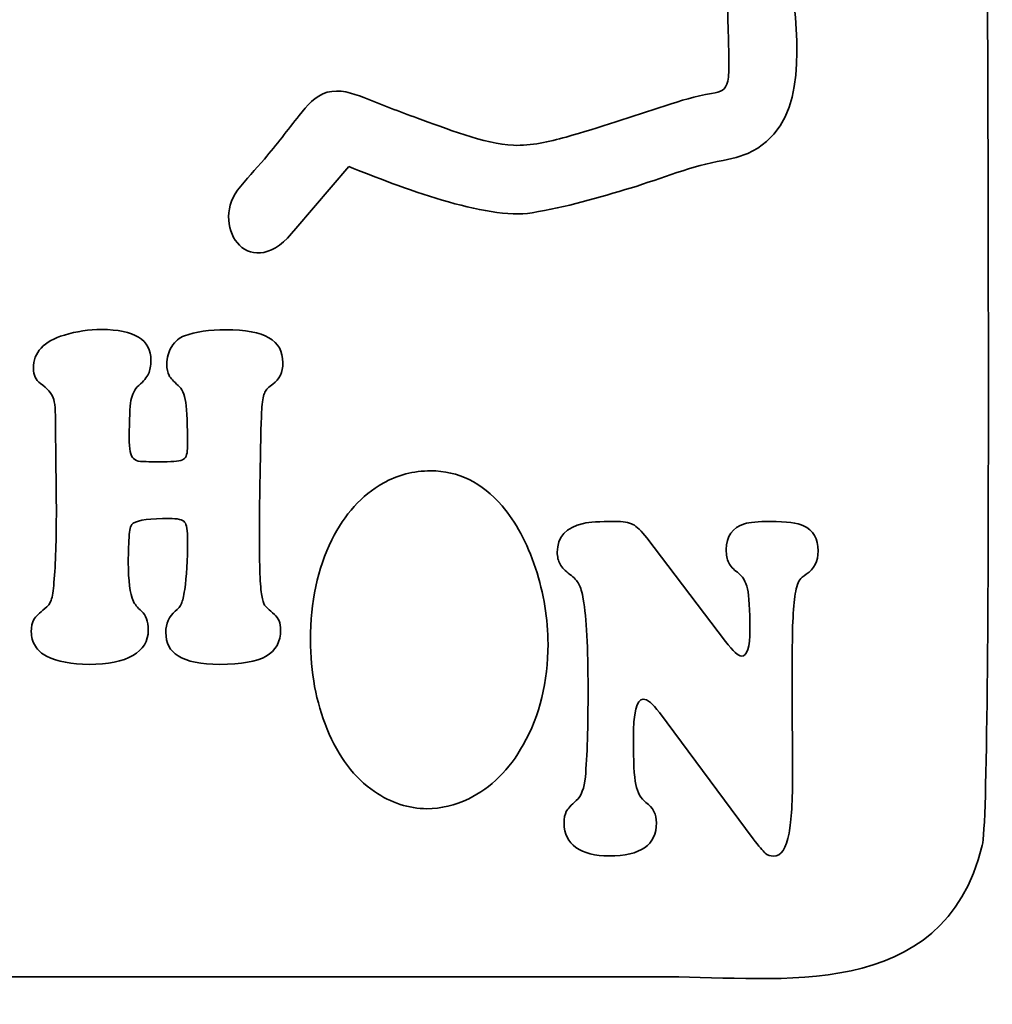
# Model space of a CAD drawing. Header units: millimetres. Extents: x -1459 to 125, y -3469 to 122.
# Tile 95 of 199: x -455 to -431, y -2723 to -2700. Entities that reach past the tile are written whole.
import ezdxf

# ---------------------------------------------------------------- set-up
doc = ezdxf.new("R2010")
doc.units = ezdxf.units.MM
doc.header["$MEASUREMENT"] = 0
doc.layers.add('Layer 1', color=7, linetype='Continuous')

msp = doc.modelspace()

# ---------------------------------------------------------------- linework, layer by layer
at = {"layer": 'Layer 1', "color": 250, "lineweight": 35}
for points, knots in [([(-447.8093, -2704.5815), (-448.89, -2705.9936), (-449.8942, -2704.5703), (-449.2188, -2703.6546), (-449.0226, -2703.3887), (-448.7849, -2703.1502), (-448.5703, -2702.8989), (-448.2747, -2702.5526), (-448.0075, -2702.1983), (-447.7265, -2701.842), (-447.5425, -2701.6087), (-447.3433, -2701.3673), (-447.0453, -2701.2829), (-446.7434, -2701.1972), (-446.4415, -2701.3027), (-446.1607, -2701.4101), (-445.7254, -2701.5769), (-445.3016, -2701.754), (-444.8604, -2701.9096), (-444.1978, -2702.1434), (-443.2362, -2702.5376), (-442.5335, -2702.5663), (-442.1038, -2702.5839), (-441.6694, -2702.4802), (-441.2583, -2702.3659), (-440.4555, -2702.1429), (-439.6523, -2701.8631), (-438.8582, -2701.6081), (-438.4626, -2701.481), (-438.1444, -2701.3808), (-437.7307, -2701.3101), (-437.4886, -2701.2687), (-437.4037, -2701.2398), (-437.3353, -2701.0118), (-437.3121, -2700.905), (-437.3156, -2700.705), (-437.3148, -2700.594), (-437.3127, -2700.2994), (-437.3207, -2700.0035), (-437.3303, -2699.7091), (-437.3567, -2698.8918), (-437.4003, -2698.0738), (-437.4447, -2697.2573), (-437.4865, -2696.4855), (-437.5316, -2695.7138), (-437.5722, -2694.9419), (-437.5978, -2694.4545), (-437.6348, -2693.9399), (-437.6292, -2693.4527), (-437.6183, -2692.4982), (-437.6919, -2692.2741), (-438.0708, -2691.4196), (-438.275, -2690.9589), (-438.5591, -2690.3156), (-438.9717, -2690.0076), (-439.8589, -2689.3451), (-441.2294, -2688.4812), (-442.3442, -2688.3326), (-443.025, -2688.2418), (-443.2761, -2688.4857), (-443.4936, -2689.1019), (-443.5338, -2689.2159), (-443.6746, -2689.6313), (-443.6641, -2689.7919), (-443.5394, -2689.8262), (-443.2301, -2689.7976), (-443.1361, -2689.787)], [0, 0, 0, 0, 0.0454545, 0.0454545, 0.0454545, 0.0909091, 0.0909091, 0.0909091, 0.1363636, 0.1363636, 0.1363636, 0.1818182, 0.1818182, 0.1818182, 0.2272727, 0.2272727, 0.2272727, 0.2727273, 0.2727273, 0.2727273, 0.3181818, 0.3181818, 0.3181818, 0.3636364, 0.3636364, 0.3636364, 0.4090909, 0.4090909, 0.4090909, 0.4545455, 0.4545455, 0.4545455, 0.5, 0.5, 0.5, 0.5454545, 0.5454545, 0.5454545, 0.5909091, 0.5909091, 0.5909091, 0.6363636, 0.6363636, 0.6363636, 0.6818182, 0.6818182, 0.6818182, 0.7272727, 0.7272727, 0.7272727, 0.7727273, 0.7727273, 0.7727273, 0.8181818, 0.8181818, 0.8181818, 0.8636364, 0.8636364, 0.8636364, 0.9090909, 0.9090909, 0.9090909, 0.9545455, 0.9545455, 0.9545455, 1, 1, 1, 1]), ([(-447.8093, -2704.5815), (-448.89, -2705.9936), (-449.8942, -2704.5703), (-449.2188, -2703.6546), (-449.0226, -2703.3887), (-448.7849, -2703.1502), (-448.5703, -2702.8989), (-448.2747, -2702.5526), (-448.0075, -2702.1983), (-447.7265, -2701.842), (-447.5425, -2701.6087), (-447.3433, -2701.3673), (-447.0453, -2701.2829), (-446.7434, -2701.1972), (-446.4415, -2701.3027), (-446.1607, -2701.4101), (-445.7254, -2701.5769), (-445.3016, -2701.754), (-444.8604, -2701.9096), (-444.1978, -2702.1434), (-443.2362, -2702.5376), (-442.5335, -2702.5663), (-442.1038, -2702.5839), (-441.6694, -2702.4802), (-441.2583, -2702.3659), (-440.4555, -2702.1429), (-439.6523, -2701.8631), (-438.8582, -2701.6081), (-438.4626, -2701.481), (-438.1444, -2701.3808), (-437.7307, -2701.3101), (-437.4886, -2701.2687), (-437.4037, -2701.2398), (-437.3353, -2701.0118), (-437.3121, -2700.905), (-437.3156, -2700.705), (-437.3148, -2700.594), (-437.3127, -2700.2994), (-437.3207, -2700.0035), (-437.3303, -2699.7091), (-437.3567, -2698.8918), (-437.4003, -2698.0738), (-437.4447, -2697.2573), (-437.4865, -2696.4855), (-437.5316, -2695.7138), (-437.5722, -2694.9419), (-437.5978, -2694.4545), (-437.6348, -2693.9399), (-437.6292, -2693.4527), (-437.6183, -2692.4982), (-437.6919, -2692.2741), (-438.0708, -2691.4196), (-438.275, -2690.9589), (-438.5591, -2690.3156), (-438.9717, -2690.0076), (-439.8589, -2689.3451), (-441.2294, -2688.4812), (-442.3442, -2688.3326), (-443.025, -2688.2418), (-443.2761, -2688.4857), (-443.4936, -2689.1019), (-443.5338, -2689.2159), (-443.6746, -2689.6313), (-443.6641, -2689.7919), (-443.5394, -2689.8262), (-443.2301, -2689.7976), (-443.1361, -2689.787)], [0, 0, 0, 0, 0.0454545, 0.0454545, 0.0454545, 0.0909091, 0.0909091, 0.0909091, 0.1363636, 0.1363636, 0.1363636, 0.1818182, 0.1818182, 0.1818182, 0.2272727, 0.2272727, 0.2272727, 0.2727273, 0.2727273, 0.2727273, 0.3181818, 0.3181818, 0.3181818, 0.3636364, 0.3636364, 0.3636364, 0.4090909, 0.4090909, 0.4090909, 0.4545455, 0.4545455, 0.4545455, 0.5, 0.5, 0.5, 0.5454545, 0.5454545, 0.5454545, 0.5909091, 0.5909091, 0.5909091, 0.6363636, 0.6363636, 0.6363636, 0.6818182, 0.6818182, 0.6818182, 0.7272727, 0.7272727, 0.7272727, 0.7727273, 0.7727273, 0.7727273, 0.8181818, 0.8181818, 0.8181818, 0.8636364, 0.8636364, 0.8636364, 0.9090909, 0.9090909, 0.9090909, 0.9545455, 0.9545455, 0.9545455, 1, 1, 1, 1]), ([(-474.99, -2715.7751), (-474.99, -2718.0145), (-475.4406, -2722.3414), (-471.1211, -2722.6988), (-469.587, -2722.8257), (-462.3906, -2722.7183), (-460.2449, -2722.7183), (-453.0867, -2722.7183), (-445.9286, -2722.7183), (-438.7706, -2722.7183), (-436.1668, -2722.7183), (-432.1181, -2723.3841), (-431.1697, -2719.5352), (-430.9266, -2718.5488), (-431.0564, -2697.8724), (-431.0564, -2694.6984)], [0, 0, 0, 0, 0.2, 0.2, 0.2, 0.4, 0.4, 0.4, 0.6, 0.6, 0.6, 0.8, 0.8, 0.8, 1, 1, 1, 1]), ([(-474.99, -2715.7751), (-474.99, -2718.0145), (-475.4406, -2722.3414), (-471.1211, -2722.6988), (-469.587, -2722.8257), (-462.3906, -2722.7183), (-460.2449, -2722.7183), (-453.0867, -2722.7183), (-445.9286, -2722.7183), (-438.7706, -2722.7183), (-436.1668, -2722.7183), (-432.1181, -2723.3841), (-431.1697, -2719.5352), (-430.9266, -2718.5488), (-431.0564, -2697.8724), (-431.0564, -2694.6984)], [0, 0, 0, 0, 0.2, 0.2, 0.2, 0.4, 0.4, 0.4, 0.6, 0.6, 0.6, 0.8, 0.8, 0.8, 1, 1, 1, 1]), ([(-435.7824, -2698.2994), (-435.7663, -2698.6902), (-435.7268, -2699.0811), (-435.6982, -2699.4713), (-435.59, -2700.9482), (-435.6349, -2702.6374), (-437.4526, -2702.9365), (-438.1951, -2703.0587), (-438.9525, -2703.3759), (-439.674, -2703.596), (-440.469, -2703.8386), (-441.2626, -2704.0643), (-442.0838, -2704.2015), (-443.1906, -2704.3866), (-445.3006, -2703.5741), (-446.5262, -2703.0796)], [0, 0, 0, 0, 0.2, 0.2, 0.2, 0.4, 0.4, 0.4, 0.6, 0.6, 0.6, 0.8, 0.8, 0.8, 1, 1, 1, 1]), ([(-435.7824, -2698.2994), (-435.7663, -2698.6902), (-435.7268, -2699.0811), (-435.6982, -2699.4713), (-435.59, -2700.9482), (-435.6349, -2702.6374), (-437.4526, -2702.9365), (-438.1951, -2703.0587), (-438.9525, -2703.3759), (-439.674, -2703.596), (-440.469, -2703.8386), (-441.2626, -2704.0643), (-442.0838, -2704.2015), (-443.1906, -2704.3866), (-445.3006, -2703.5741), (-446.5262, -2703.0796)], [0, 0, 0, 0, 0.2, 0.2, 0.2, 0.4, 0.4, 0.4, 0.6, 0.6, 0.6, 0.8, 0.8, 0.8, 1, 1, 1, 1]), ([(-452.5186, -2707.0316), (-451.72, -2707.0316), (-451.3202, -2707.2796), (-451.3202, -2707.7753), (-451.3202, -2707.9113), (-451.3411, -2708.0195), (-451.3818, -2708.104), (-451.4224, -2708.1888), (-451.5011, -2708.2832), (-451.6165, -2708.3875), (-451.7161, -2708.4799), (-451.779, -2708.6), (-451.8067, -2708.7514), (-451.8328, -2708.9011), (-451.8459, -2709.2041), (-451.8459, -2709.6608), (-451.8459, -2709.9303), (-451.8132, -2710.0956), (-451.7462, -2710.1565), (-451.7082, -2710.196), (-451.6492, -2710.2194), (-451.5719, -2710.2273), (-451.4933, -2710.2333), (-451.3096, -2710.2371), (-451.0199, -2710.2371), (-450.7563, -2710.2371), (-450.5925, -2710.2176), (-450.5282, -2710.1742), (-450.4652, -2710.1329), (-450.4325, -2710.0267), (-450.4325, -2709.8575), (-450.4325, -2709.3498), (-450.4481, -2708.9974), (-450.4783, -2708.7967), (-450.5099, -2708.5961), (-450.5702, -2708.4604), (-450.6593, -2708.3875), (-450.7721, -2708.2911), (-450.8468, -2708.2105), (-450.8822, -2708.1415), (-450.9176, -2708.0745), (-450.936, -2707.986), (-450.936, -2707.8739), (-450.936, -2707.7164), (-450.8966, -2707.5728), (-450.8167, -2707.4448), (-450.738, -2707.3169), (-450.6344, -2707.2284), (-450.5059, -2707.1832), (-450.2397, -2707.0867), (-449.9054, -2707.0376), (-449.5028, -2707.0376), (-449.032, -2707.0376), (-448.6847, -2707.1025), (-448.4605, -2707.2323), (-448.2362, -2707.3603), (-448.1234, -2707.5608), (-448.1234, -2707.8346), (-448.1234, -2708.0648), (-448.2034, -2708.238), (-448.3621, -2708.3521), (-448.4617, -2708.4229), (-448.5273, -2708.4879), (-448.5587, -2708.5508), (-448.5889, -2708.6158), (-448.6139, -2708.7337), (-448.6308, -2708.9071), (-448.6413, -2709.0013), (-448.6544, -2709.4286), (-448.6689, -2710.1861), (-448.6847, -2710.9437), (-448.6925, -2711.544), (-448.6925, -2711.9907), (-448.6925, -2712.7719), (-448.6729, -2713.2658), (-448.6348, -2713.4783), (-448.6152, -2713.5925), (-448.5916, -2713.6713), (-448.5653, -2713.7085), (-448.5404, -2713.7483), (-448.4591, -2713.8247), (-448.3241, -2713.9389), (-448.227, -2714.0197), (-448.1772, -2714.1436), (-448.1772, -2714.3089), (-448.1772, -2714.6), (-448.294, -2714.8127), (-448.526, -2714.9464), (-448.7568, -2715.0783), (-449.133, -2715.1453), (-449.6523, -2715.1453), (-450.1086, -2715.1453), (-450.4456, -2715.0764), (-450.6633, -2714.9425), (-450.8599, -2714.8205), (-450.9596, -2714.6296), (-450.9596, -2714.3719), (-450.9596, -2714.1535), (-450.8835, -2713.9823), (-450.7327, -2713.8583), (-450.658, -2713.7972), (-450.6081, -2713.7361), (-450.5807, -2713.6731), (-450.5543, -2713.6122), (-450.5269, -2713.5002), (-450.5019, -2713.3347), (-450.4561, -2713.012), (-450.4325, -2712.6146), (-450.4325, -2712.1462), (-450.4325, -2711.9041), (-450.4561, -2711.7544), (-450.5033, -2711.6976), (-450.5518, -2711.6383), (-450.6751, -2711.6108), (-450.8744, -2711.6108), (-451.3333, -2711.6108), (-451.6243, -2711.6482), (-451.7502, -2711.725), (-451.8014, -2711.7564), (-451.8341, -2711.847), (-451.8459, -2711.9965), (-451.8617, -2712.1816), (-451.8695, -2712.4079), (-451.8695, -2712.6775), (-451.8695, -2713.1143), (-451.8288, -2713.4294), (-451.7462, -2713.6221), (-451.7188, -2713.683), (-451.6519, -2713.7618), (-451.547, -2713.8583), (-451.4395, -2713.9506), (-451.3858, -2714.1022), (-451.3858, -2714.3147), (-451.3858, -2714.5823), (-451.5103, -2714.789), (-451.758, -2714.9308), (-452.0058, -2715.0725), (-452.3612, -2715.1453), (-452.8215, -2715.1453), (-453.2423, -2715.1453), (-453.5846, -2715.0783), (-453.8521, -2714.9485), (-453.9662, -2714.8913), (-454.0566, -2714.8088), (-454.1222, -2714.7025), (-454.1877, -2714.5982), (-454.2205, -2714.4821), (-454.2205, -2714.3542), (-454.2205, -2714.2283), (-454.1995, -2714.1297), (-454.1589, -2714.0609), (-454.1183, -2713.992), (-454.0278, -2713.9035), (-453.89, -2713.7953), (-453.818, -2713.7421), (-453.7682, -2713.6731), (-453.738, -2713.5888), (-453.7092, -2713.504), (-453.6869, -2713.3603), (-453.6712, -2713.1618), (-453.6331, -2712.7109), (-453.6135, -2712.1226), (-453.6135, -2711.3963), (-453.6135, -2711.2626), (-453.6148, -2711.1031), (-453.6173, -2710.9182), (-453.6279, -2709.9952), (-453.6331, -2709.4697), (-453.6331, -2709.338), (-453.6305, -2709.0073), (-453.6489, -2708.7909), (-453.6881, -2708.6846), (-453.7275, -2708.5784), (-453.8324, -2708.4622), (-454.0016, -2708.3363), (-454.1143, -2708.2557), (-454.1707, -2708.1335), (-454.1707, -2707.9722), (-454.1707, -2707.5845), (-453.9191, -2707.315), (-453.4181, -2707.1655), (-453.1256, -2707.0769), (-452.8254, -2707.0316), (-452.5186, -2707.0316)], [0, 0, 0, 0, 0.0163934, 0.0163934, 0.0163934, 0.0327869, 0.0327869, 0.0327869, 0.0491803, 0.0491803, 0.0491803, 0.0655738, 0.0655738, 0.0655738, 0.0819672, 0.0819672, 0.0819672, 0.0983607, 0.0983607, 0.0983607, 0.1147541, 0.1147541, 0.1147541, 0.1311475, 0.1311475, 0.1311475, 0.147541, 0.147541, 0.147541, 0.1639344, 0.1639344, 0.1639344, 0.1803279, 0.1803279, 0.1803279, 0.1967213, 0.1967213, 0.1967213, 0.2131148, 0.2131148, 0.2131148, 0.2295082, 0.2295082, 0.2295082, 0.2459016, 0.2459016, 0.2459016, 0.2622951, 0.2622951, 0.2622951, 0.2786885, 0.2786885, 0.2786885, 0.295082, 0.295082, 0.295082, 0.3114754, 0.3114754, 0.3114754, 0.3278689, 0.3278689, 0.3278689, 0.3442623, 0.3442623, 0.3442623, 0.3606557, 0.3606557, 0.3606557, 0.3770492, 0.3770492, 0.3770492, 0.3934426, 0.3934426, 0.3934426, 0.4098361, 0.4098361, 0.4098361, 0.4262295, 0.4262295, 0.4262295, 0.442623, 0.442623, 0.442623, 0.4590164, 0.4590164, 0.4590164, 0.4754098, 0.4754098, 0.4754098, 0.4918033, 0.4918033, 0.4918033, 0.5081967, 0.5081967, 0.5081967, 0.5245902, 0.5245902, 0.5245902, 0.5409836, 0.5409836, 0.5409836, 0.557377, 0.557377, 0.557377, 0.5737705, 0.5737705, 0.5737705, 0.5901639, 0.5901639, 0.5901639, 0.6065574, 0.6065574, 0.6065574, 0.6229508, 0.6229508, 0.6229508, 0.6393443, 0.6393443, 0.6393443, 0.6557377, 0.6557377, 0.6557377, 0.6721311, 0.6721311, 0.6721311, 0.6885246, 0.6885246, 0.6885246, 0.704918, 0.704918, 0.704918, 0.7213115, 0.7213115, 0.7213115, 0.7377049, 0.7377049, 0.7377049, 0.7540984, 0.7540984, 0.7540984, 0.7704918, 0.7704918, 0.7704918, 0.7868852, 0.7868852, 0.7868852, 0.8032787, 0.8032787, 0.8032787, 0.8196721, 0.8196721, 0.8196721, 0.8360656, 0.8360656, 0.8360656, 0.852459, 0.852459, 0.852459, 0.8688525, 0.8688525, 0.8688525, 0.8852459, 0.8852459, 0.8852459, 0.9016393, 0.9016393, 0.9016393, 0.9180328, 0.9180328, 0.9180328, 0.9344262, 0.9344262, 0.9344262, 0.9508197, 0.9508197, 0.9508197, 0.9672131, 0.9672131, 0.9672131, 0.9836066, 0.9836066, 0.9836066, 1, 1, 1, 1]), ([(-452.5186, -2707.0316), (-451.72, -2707.0316), (-451.3202, -2707.2796), (-451.3202, -2707.7753), (-451.3202, -2707.9113), (-451.3411, -2708.0195), (-451.3818, -2708.104), (-451.4224, -2708.1888), (-451.5011, -2708.2832), (-451.6165, -2708.3875), (-451.7161, -2708.4799), (-451.779, -2708.6), (-451.8067, -2708.7514), (-451.8328, -2708.9011), (-451.8459, -2709.2041), (-451.8459, -2709.6608), (-451.8459, -2709.9303), (-451.8132, -2710.0956), (-451.7462, -2710.1565), (-451.7082, -2710.196), (-451.6492, -2710.2194), (-451.5719, -2710.2273), (-451.4933, -2710.2333), (-451.3096, -2710.2371), (-451.0199, -2710.2371), (-450.7563, -2710.2371), (-450.5925, -2710.2176), (-450.5282, -2710.1742), (-450.4652, -2710.1329), (-450.4325, -2710.0267), (-450.4325, -2709.8575), (-450.4325, -2709.3498), (-450.4481, -2708.9974), (-450.4783, -2708.7967), (-450.5099, -2708.5961), (-450.5702, -2708.4604), (-450.6593, -2708.3875), (-450.7721, -2708.2911), (-450.8468, -2708.2105), (-450.8822, -2708.1415), (-450.9176, -2708.0745), (-450.936, -2707.986), (-450.936, -2707.8739), (-450.936, -2707.7164), (-450.8966, -2707.5728), (-450.8167, -2707.4448), (-450.738, -2707.3169), (-450.6344, -2707.2284), (-450.5059, -2707.1832), (-450.2397, -2707.0867), (-449.9054, -2707.0376), (-449.5028, -2707.0376), (-449.032, -2707.0376), (-448.6847, -2707.1025), (-448.4605, -2707.2323), (-448.2362, -2707.3603), (-448.1234, -2707.5608), (-448.1234, -2707.8346), (-448.1234, -2708.0648), (-448.2034, -2708.238), (-448.3621, -2708.3521), (-448.4617, -2708.4229), (-448.5273, -2708.4879), (-448.5587, -2708.5508), (-448.5889, -2708.6158), (-448.6139, -2708.7337), (-448.6308, -2708.9071), (-448.6413, -2709.0013), (-448.6544, -2709.4286), (-448.6689, -2710.1861), (-448.6847, -2710.9437), (-448.6925, -2711.544), (-448.6925, -2711.9907), (-448.6925, -2712.7719), (-448.6729, -2713.2658), (-448.6348, -2713.4783), (-448.6152, -2713.5925), (-448.5916, -2713.6713), (-448.5653, -2713.7085), (-448.5404, -2713.7483), (-448.4591, -2713.8247), (-448.3241, -2713.9389), (-448.227, -2714.0197), (-448.1772, -2714.1436), (-448.1772, -2714.3089), (-448.1772, -2714.6), (-448.294, -2714.8127), (-448.526, -2714.9464), (-448.7568, -2715.0783), (-449.133, -2715.1453), (-449.6523, -2715.1453), (-450.1086, -2715.1453), (-450.4456, -2715.0764), (-450.6633, -2714.9425), (-450.8599, -2714.8205), (-450.9596, -2714.6296), (-450.9596, -2714.3719), (-450.9596, -2714.1535), (-450.8835, -2713.9823), (-450.7327, -2713.8583), (-450.658, -2713.7972), (-450.6081, -2713.7361), (-450.5807, -2713.6731), (-450.5543, -2713.6122), (-450.5269, -2713.5002), (-450.5019, -2713.3347), (-450.4561, -2713.012), (-450.4325, -2712.6146), (-450.4325, -2712.1462), (-450.4325, -2711.9041), (-450.4561, -2711.7544), (-450.5033, -2711.6976), (-450.5518, -2711.6383), (-450.6751, -2711.6108), (-450.8744, -2711.6108), (-451.3333, -2711.6108), (-451.6243, -2711.6482), (-451.7502, -2711.725), (-451.8014, -2711.7564), (-451.8341, -2711.847), (-451.8459, -2711.9965), (-451.8617, -2712.1816), (-451.8695, -2712.4079), (-451.8695, -2712.6775), (-451.8695, -2713.1143), (-451.8288, -2713.4294), (-451.7462, -2713.6221), (-451.7188, -2713.683), (-451.6519, -2713.7618), (-451.547, -2713.8583), (-451.4395, -2713.9506), (-451.3858, -2714.1022), (-451.3858, -2714.3147), (-451.3858, -2714.5823), (-451.5103, -2714.789), (-451.758, -2714.9308), (-452.0058, -2715.0725), (-452.3612, -2715.1453), (-452.8215, -2715.1453), (-453.2423, -2715.1453), (-453.5846, -2715.0783), (-453.8521, -2714.9485), (-453.9662, -2714.8913), (-454.0566, -2714.8088), (-454.1222, -2714.7025), (-454.1877, -2714.5982), (-454.2205, -2714.4821), (-454.2205, -2714.3542), (-454.2205, -2714.2283), (-454.1995, -2714.1297), (-454.1589, -2714.0609), (-454.1183, -2713.992), (-454.0278, -2713.9035), (-453.89, -2713.7953), (-453.818, -2713.7421), (-453.7682, -2713.6731), (-453.738, -2713.5888), (-453.7092, -2713.504), (-453.6869, -2713.3603), (-453.6712, -2713.1618), (-453.6331, -2712.7109), (-453.6135, -2712.1226), (-453.6135, -2711.3963), (-453.6135, -2711.2626), (-453.6148, -2711.1031), (-453.6173, -2710.9182), (-453.6279, -2709.9952), (-453.6331, -2709.4697), (-453.6331, -2709.338), (-453.6305, -2709.0073), (-453.6489, -2708.7909), (-453.6881, -2708.6846), (-453.7275, -2708.5784), (-453.8324, -2708.4622), (-454.0016, -2708.3363), (-454.1143, -2708.2557), (-454.1707, -2708.1335), (-454.1707, -2707.9722), (-454.1707, -2707.5845), (-453.9191, -2707.315), (-453.4181, -2707.1655), (-453.1256, -2707.0769), (-452.8254, -2707.0316), (-452.5186, -2707.0316)], [0, 0, 0, 0, 0.0163934, 0.0163934, 0.0163934, 0.0327869, 0.0327869, 0.0327869, 0.0491803, 0.0491803, 0.0491803, 0.0655738, 0.0655738, 0.0655738, 0.0819672, 0.0819672, 0.0819672, 0.0983607, 0.0983607, 0.0983607, 0.1147541, 0.1147541, 0.1147541, 0.1311475, 0.1311475, 0.1311475, 0.147541, 0.147541, 0.147541, 0.1639344, 0.1639344, 0.1639344, 0.1803279, 0.1803279, 0.1803279, 0.1967213, 0.1967213, 0.1967213, 0.2131148, 0.2131148, 0.2131148, 0.2295082, 0.2295082, 0.2295082, 0.2459016, 0.2459016, 0.2459016, 0.2622951, 0.2622951, 0.2622951, 0.2786885, 0.2786885, 0.2786885, 0.295082, 0.295082, 0.295082, 0.3114754, 0.3114754, 0.3114754, 0.3278689, 0.3278689, 0.3278689, 0.3442623, 0.3442623, 0.3442623, 0.3606557, 0.3606557, 0.3606557, 0.3770492, 0.3770492, 0.3770492, 0.3934426, 0.3934426, 0.3934426, 0.4098361, 0.4098361, 0.4098361, 0.4262295, 0.4262295, 0.4262295, 0.442623, 0.442623, 0.442623, 0.4590164, 0.4590164, 0.4590164, 0.4754098, 0.4754098, 0.4754098, 0.4918033, 0.4918033, 0.4918033, 0.5081967, 0.5081967, 0.5081967, 0.5245902, 0.5245902, 0.5245902, 0.5409836, 0.5409836, 0.5409836, 0.557377, 0.557377, 0.557377, 0.5737705, 0.5737705, 0.5737705, 0.5901639, 0.5901639, 0.5901639, 0.6065574, 0.6065574, 0.6065574, 0.6229508, 0.6229508, 0.6229508, 0.6393443, 0.6393443, 0.6393443, 0.6557377, 0.6557377, 0.6557377, 0.6721311, 0.6721311, 0.6721311, 0.6885246, 0.6885246, 0.6885246, 0.704918, 0.704918, 0.704918, 0.7213115, 0.7213115, 0.7213115, 0.7377049, 0.7377049, 0.7377049, 0.7540984, 0.7540984, 0.7540984, 0.7704918, 0.7704918, 0.7704918, 0.7868852, 0.7868852, 0.7868852, 0.8032787, 0.8032787, 0.8032787, 0.8196721, 0.8196721, 0.8196721, 0.8360656, 0.8360656, 0.8360656, 0.852459, 0.852459, 0.852459, 0.8688525, 0.8688525, 0.8688525, 0.8852459, 0.8852459, 0.8852459, 0.9016393, 0.9016393, 0.9016393, 0.9180328, 0.9180328, 0.9180328, 0.9344262, 0.9344262, 0.9344262, 0.9508197, 0.9508197, 0.9508197, 0.9672131, 0.9672131, 0.9672131, 0.9836066, 0.9836066, 0.9836066, 1, 1, 1, 1]), ([(-444.5343, -2710.4563), (-443.8761, -2710.4563), (-443.3005, -2710.7379), (-442.8088, -2711.3044), (-442.4758, -2711.6922), (-442.2056, -2712.1961), (-441.9985, -2712.814), (-441.7966, -2713.4299), (-441.6956, -2714.0439), (-441.6956, -2714.6598), (-441.6956, -2715.5671), (-441.8949, -2716.3778), (-442.2948, -2717.0922), (-442.6331, -2717.7004), (-443.0737, -2718.1352), (-443.6191, -2718.4008), (-443.9549, -2718.5622), (-444.2917, -2718.6429), (-444.6301, -2718.6429), (-445.0734, -2718.6429), (-445.4968, -2718.5051), (-445.9019, -2718.2276), (-446.391, -2717.8931), (-446.774, -2717.3875), (-447.0505, -2716.7124), (-447.3194, -2716.0592), (-447.4531, -2715.3369), (-447.4531, -2714.5498), (-447.4531, -2713.6346), (-447.2813, -2712.8279), (-446.9352, -2712.1291), (-446.627, -2711.5054), (-446.214, -2711.0489), (-445.6947, -2710.7556), (-445.3461, -2710.5567), (-444.9592, -2710.4563), (-444.5343, -2710.4563)], [0, 0, 0, 0, 0.0833333, 0.0833333, 0.0833333, 0.1666667, 0.1666667, 0.1666667, 0.25, 0.25, 0.25, 0.3333333, 0.3333333, 0.3333333, 0.4166667, 0.4166667, 0.4166667, 0.5, 0.5, 0.5, 0.5833333, 0.5833333, 0.5833333, 0.6666667, 0.6666667, 0.6666667, 0.75, 0.75, 0.75, 0.8333333, 0.8333333, 0.8333333, 0.9166667, 0.9166667, 0.9166667, 1, 1, 1, 1]), ([(-444.5343, -2710.4563), (-443.8761, -2710.4563), (-443.3005, -2710.7379), (-442.8088, -2711.3044), (-442.4758, -2711.6922), (-442.2056, -2712.1961), (-441.9985, -2712.814), (-441.7966, -2713.4299), (-441.6956, -2714.0439), (-441.6956, -2714.6598), (-441.6956, -2715.5671), (-441.8949, -2716.3778), (-442.2948, -2717.0922), (-442.6331, -2717.7004), (-443.0737, -2718.1352), (-443.6191, -2718.4008), (-443.9549, -2718.5622), (-444.2917, -2718.6429), (-444.6301, -2718.6429), (-445.0734, -2718.6429), (-445.4968, -2718.5051), (-445.9019, -2718.2276), (-446.391, -2717.8931), (-446.774, -2717.3875), (-447.0505, -2716.7124), (-447.3194, -2716.0592), (-447.4531, -2715.3369), (-447.4531, -2714.5498), (-447.4531, -2713.6346), (-447.2813, -2712.8279), (-446.9352, -2712.1291), (-446.627, -2711.5054), (-446.214, -2711.0489), (-445.6947, -2710.7556), (-445.3461, -2710.5567), (-444.9592, -2710.4563), (-444.5343, -2710.4563)], [0, 0, 0, 0, 0.0833333, 0.0833333, 0.0833333, 0.1666667, 0.1666667, 0.1666667, 0.25, 0.25, 0.25, 0.3333333, 0.3333333, 0.3333333, 0.4166667, 0.4166667, 0.4166667, 0.5, 0.5, 0.5, 0.5833333, 0.5833333, 0.5833333, 0.6666667, 0.6666667, 0.6666667, 0.75, 0.75, 0.75, 0.8333333, 0.8333333, 0.8333333, 0.9166667, 0.9166667, 0.9166667, 1, 1, 1, 1]), ([(-438.997, -2716.3116), (-439.1556, -2716.0972), (-439.288, -2715.989), (-439.3929, -2715.989), (-439.549, -2715.989), (-439.6276, -2716.3137), (-439.6276, -2716.9632), (-439.6276, -2717.4964), (-439.6067, -2717.8625), (-439.5673, -2718.0592), (-439.5281, -2718.254), (-439.4467, -2718.3996), (-439.3234, -2718.4903), (-439.1517, -2718.6181), (-439.0665, -2718.7835), (-439.0665, -2718.986), (-439.0665, -2719.5215), (-439.4493, -2719.7891), (-440.2151, -2719.7891), (-440.5599, -2719.7891), (-440.8287, -2719.7202), (-441.0202, -2719.5844), (-441.2103, -2719.4466), (-441.3061, -2719.2536), (-441.3061, -2719.0037), (-441.3061, -2718.874), (-441.2877, -2718.7756), (-441.2523, -2718.7106), (-441.2169, -2718.6457), (-441.1355, -2718.557), (-441.0097, -2718.4451), (-440.889, -2718.3367), (-440.8169, -2718.1478), (-440.7907, -2717.8742), (-440.7474, -2717.3784), (-440.7251, -2716.6658), (-440.7251, -2715.7353), (-440.7251, -2714.7434), (-440.7645, -2714.0212), (-440.8405, -2713.5666), (-440.8694, -2713.4012), (-440.9048, -2713.2792), (-440.948, -2713.1985), (-440.9926, -2713.1179), (-441.0635, -2713.0412), (-441.1631, -2712.9682), (-441.2784, -2712.8836), (-441.3585, -2712.8009), (-441.4043, -2712.7203), (-441.449, -2712.6397), (-441.4713, -2712.5412), (-441.4713, -2712.4252), (-441.4713, -2712.0572), (-441.2601, -2711.8251), (-440.8367, -2711.7285), (-440.6937, -2711.6969), (-440.4432, -2711.6814), (-440.0839, -2711.6814), (-439.8795, -2711.6814), (-439.73, -2711.7068), (-439.6368, -2711.7542), (-439.5437, -2711.8013), (-439.4323, -2711.9115), (-439.3038, -2712.0806)], [0, 0, 0, 0, 0.047619, 0.047619, 0.047619, 0.0952381, 0.0952381, 0.0952381, 0.1428571, 0.1428571, 0.1428571, 0.1904762, 0.1904762, 0.1904762, 0.2380952, 0.2380952, 0.2380952, 0.2857143, 0.2857143, 0.2857143, 0.3333333, 0.3333333, 0.3333333, 0.3809524, 0.3809524, 0.3809524, 0.4285714, 0.4285714, 0.4285714, 0.4761905, 0.4761905, 0.4761905, 0.5238095, 0.5238095, 0.5238095, 0.5714286, 0.5714286, 0.5714286, 0.6190476, 0.6190476, 0.6190476, 0.6666667, 0.6666667, 0.6666667, 0.7142857, 0.7142857, 0.7142857, 0.7619048, 0.7619048, 0.7619048, 0.8095238, 0.8095238, 0.8095238, 0.8571429, 0.8571429, 0.8571429, 0.9047619, 0.9047619, 0.9047619, 0.952381, 0.952381, 0.952381, 1, 1, 1, 1]), ([(-438.997, -2716.3116), (-439.1556, -2716.0972), (-439.288, -2715.989), (-439.3929, -2715.989), (-439.549, -2715.989), (-439.6276, -2716.3137), (-439.6276, -2716.9632), (-439.6276, -2717.4964), (-439.6067, -2717.8625), (-439.5673, -2718.0592), (-439.5281, -2718.254), (-439.4467, -2718.3996), (-439.3234, -2718.4903), (-439.1517, -2718.6181), (-439.0665, -2718.7835), (-439.0665, -2718.986), (-439.0665, -2719.5215), (-439.4493, -2719.7891), (-440.2151, -2719.7891), (-440.5599, -2719.7891), (-440.8287, -2719.7202), (-441.0202, -2719.5844), (-441.2103, -2719.4466), (-441.3061, -2719.2536), (-441.3061, -2719.0037), (-441.3061, -2718.874), (-441.2877, -2718.7756), (-441.2523, -2718.7106), (-441.2169, -2718.6457), (-441.1355, -2718.557), (-441.0097, -2718.4451), (-440.889, -2718.3367), (-440.8169, -2718.1478), (-440.7907, -2717.8742), (-440.7474, -2717.3784), (-440.7251, -2716.6658), (-440.7251, -2715.7353), (-440.7251, -2714.7434), (-440.7645, -2714.0212), (-440.8405, -2713.5666), (-440.8694, -2713.4012), (-440.9048, -2713.2792), (-440.948, -2713.1985), (-440.9926, -2713.1179), (-441.0635, -2713.0412), (-441.1631, -2712.9682), (-441.2784, -2712.8836), (-441.3585, -2712.8009), (-441.4043, -2712.7203), (-441.449, -2712.6397), (-441.4713, -2712.5412), (-441.4713, -2712.4252), (-441.4713, -2712.0572), (-441.2601, -2711.8251), (-440.8367, -2711.7285), (-440.6937, -2711.6969), (-440.4432, -2711.6814), (-440.0839, -2711.6814), (-439.8795, -2711.6814), (-439.73, -2711.7068), (-439.6368, -2711.7542), (-439.5437, -2711.8013), (-439.4323, -2711.9115), (-439.3038, -2712.0806)], [0, 0, 0, 0, 0.047619, 0.047619, 0.047619, 0.0952381, 0.0952381, 0.0952381, 0.1428571, 0.1428571, 0.1428571, 0.1904762, 0.1904762, 0.1904762, 0.2380952, 0.2380952, 0.2380952, 0.2857143, 0.2857143, 0.2857143, 0.3333333, 0.3333333, 0.3333333, 0.3809524, 0.3809524, 0.3809524, 0.4285714, 0.4285714, 0.4285714, 0.4761905, 0.4761905, 0.4761905, 0.5238095, 0.5238095, 0.5238095, 0.5714286, 0.5714286, 0.5714286, 0.6190476, 0.6190476, 0.6190476, 0.6666667, 0.6666667, 0.6666667, 0.7142857, 0.7142857, 0.7142857, 0.7619048, 0.7619048, 0.7619048, 0.8095238, 0.8095238, 0.8095238, 0.8571429, 0.8571429, 0.8571429, 0.9047619, 0.9047619, 0.9047619, 0.952381, 0.952381, 0.952381, 1, 1, 1, 1]), ([(-437.3908, -2714.5938), (-437.2123, -2714.8278), (-437.0826, -2714.946), (-437.0039, -2714.946), (-436.8702, -2714.946), (-436.8033, -2714.7316), (-436.8033, -2714.3046), (-436.8033, -2713.8203), (-436.823, -2713.4898), (-436.861, -2713.3146), (-436.8991, -2713.1375), (-436.9803, -2713.0037), (-437.1036, -2712.9151), (-437.2033, -2712.8423), (-437.2741, -2712.7655), (-437.3147, -2712.6829), (-437.3554, -2712.6002), (-437.3763, -2712.494), (-437.3763, -2712.3622), (-437.3763, -2712.0395), (-437.2281, -2711.8329), (-436.9345, -2711.7403), (-436.8138, -2711.7011), (-436.604, -2711.6814), (-436.3037, -2711.6814), (-435.917, -2711.6814), (-435.6495, -2711.7168), (-435.5013, -2711.7854), (-435.2653, -2711.8938), (-435.1486, -2712.0964), (-435.1486, -2712.3976), (-435.1486, -2712.6475), (-435.2443, -2712.8345), (-435.4357, -2712.9624), (-435.5131, -2713.0116), (-435.5655, -2713.0568), (-435.5931, -2713.0942), (-435.622, -2713.1336), (-435.6456, -2713.1907), (-435.6664, -2713.2674), (-435.736, -2713.5213), (-435.7714, -2714.0016), (-435.7741, -2714.71)], [0, 0, 0, 0, 0.0714286, 0.0714286, 0.0714286, 0.1428571, 0.1428571, 0.1428571, 0.2142857, 0.2142857, 0.2142857, 0.2857143, 0.2857143, 0.2857143, 0.3571429, 0.3571429, 0.3571429, 0.4285714, 0.4285714, 0.4285714, 0.5, 0.5, 0.5, 0.5714286, 0.5714286, 0.5714286, 0.6428571, 0.6428571, 0.6428571, 0.7142857, 0.7142857, 0.7142857, 0.7857143, 0.7857143, 0.7857143, 0.8571429, 0.8571429, 0.8571429, 0.9285714, 0.9285714, 0.9285714, 1, 1, 1, 1]), ([(-437.3908, -2714.5938), (-437.2123, -2714.8278), (-437.0826, -2714.946), (-437.0039, -2714.946), (-436.8702, -2714.946), (-436.8033, -2714.7316), (-436.8033, -2714.3046), (-436.8033, -2713.8203), (-436.823, -2713.4898), (-436.861, -2713.3146), (-436.8991, -2713.1375), (-436.9803, -2713.0037), (-437.1036, -2712.9151), (-437.2033, -2712.8423), (-437.2741, -2712.7655), (-437.3147, -2712.6829), (-437.3554, -2712.6002), (-437.3763, -2712.494), (-437.3763, -2712.3622), (-437.3763, -2712.0395), (-437.2281, -2711.8329), (-436.9345, -2711.7403), (-436.8138, -2711.7011), (-436.604, -2711.6814), (-436.3037, -2711.6814), (-435.917, -2711.6814), (-435.6495, -2711.7168), (-435.5013, -2711.7854), (-435.2653, -2711.8938), (-435.1486, -2712.0964), (-435.1486, -2712.3976), (-435.1486, -2712.6475), (-435.2443, -2712.8345), (-435.4357, -2712.9624), (-435.5131, -2713.0116), (-435.5655, -2713.0568), (-435.5931, -2713.0942), (-435.622, -2713.1336), (-435.6456, -2713.1907), (-435.6664, -2713.2674), (-435.736, -2713.5213), (-435.7714, -2714.0016), (-435.7741, -2714.71)], [0, 0, 0, 0, 0.0714286, 0.0714286, 0.0714286, 0.1428571, 0.1428571, 0.1428571, 0.2142857, 0.2142857, 0.2142857, 0.2857143, 0.2857143, 0.2857143, 0.3571429, 0.3571429, 0.3571429, 0.4285714, 0.4285714, 0.4285714, 0.5, 0.5, 0.5, 0.5714286, 0.5714286, 0.5714286, 0.6428571, 0.6428571, 0.6428571, 0.7142857, 0.7142857, 0.7142857, 0.7857143, 0.7857143, 0.7857143, 0.8571429, 0.8571429, 0.8571429, 0.9285714, 0.9285714, 0.9285714, 1, 1, 1, 1]), ([(-435.7741, -2716.5893), (-435.7741, -2716.8766), (-435.7726, -2717.2701), (-435.7701, -2717.7702), (-435.7674, -2718.447), (-435.795, -2718.935), (-435.8514, -2719.2341), (-435.9196, -2719.6079), (-436.0454, -2719.793), (-436.2277, -2719.7949), (-436.3063, -2719.793), (-436.3759, -2719.7694), (-436.4335, -2719.7182), (-436.49, -2719.669), (-436.5857, -2719.5528), (-436.7194, -2719.3738)], [0, 0, 0, 0, 0.2, 0.2, 0.2, 0.4, 0.4, 0.4, 0.6, 0.6, 0.6, 0.8, 0.8, 0.8, 1, 1, 1, 1]), ([(-435.7741, -2716.5893), (-435.7741, -2716.8766), (-435.7726, -2717.2701), (-435.7701, -2717.7702), (-435.7674, -2718.447), (-435.795, -2718.935), (-435.8514, -2719.2341), (-435.9196, -2719.6079), (-436.0454, -2719.793), (-436.2277, -2719.7949), (-436.3063, -2719.793), (-436.3759, -2719.7694), (-436.4335, -2719.7182), (-436.49, -2719.669), (-436.5857, -2719.5528), (-436.7194, -2719.3738)], [0, 0, 0, 0, 0.2, 0.2, 0.2, 0.4, 0.4, 0.4, 0.6, 0.6, 0.6, 0.8, 0.8, 0.8, 1, 1, 1, 1])]:
    msp.add_open_spline(points, degree=3, knots=knots, dxfattribs=at)
for points in [[(-446.5262, -2703.0796), (-446.5262, -2703.0796), (-447.8093, -2704.5815), (-447.8093, -2704.5815)], [(-446.5262, -2703.0796), (-446.5262, -2703.0796), (-447.8093, -2704.5815), (-447.8093, -2704.5815)], [(-439.3038, -2712.0806), (-439.3038, -2712.0806), (-437.3908, -2714.5938), (-437.3908, -2714.5938)], [(-439.3038, -2712.0806), (-439.3038, -2712.0806), (-437.3908, -2714.5938), (-437.3908, -2714.5938)], [(-435.7741, -2714.71), (-435.7741, -2714.71), (-435.7741, -2716.5893), (-435.7741, -2716.5893)], [(-435.7741, -2714.71), (-435.7741, -2714.71), (-435.7741, -2716.5893), (-435.7741, -2716.5893)], [(-436.7194, -2719.3738), (-436.7194, -2719.3738), (-438.997, -2716.3116), (-438.997, -2716.3116)], [(-436.7194, -2719.3738), (-436.7194, -2719.3738), (-438.997, -2716.3116), (-438.997, -2716.3116)]]:
    msp.add_open_spline(points, degree=3, dxfattribs=at)

doc.saveas('drawing.dxf')
